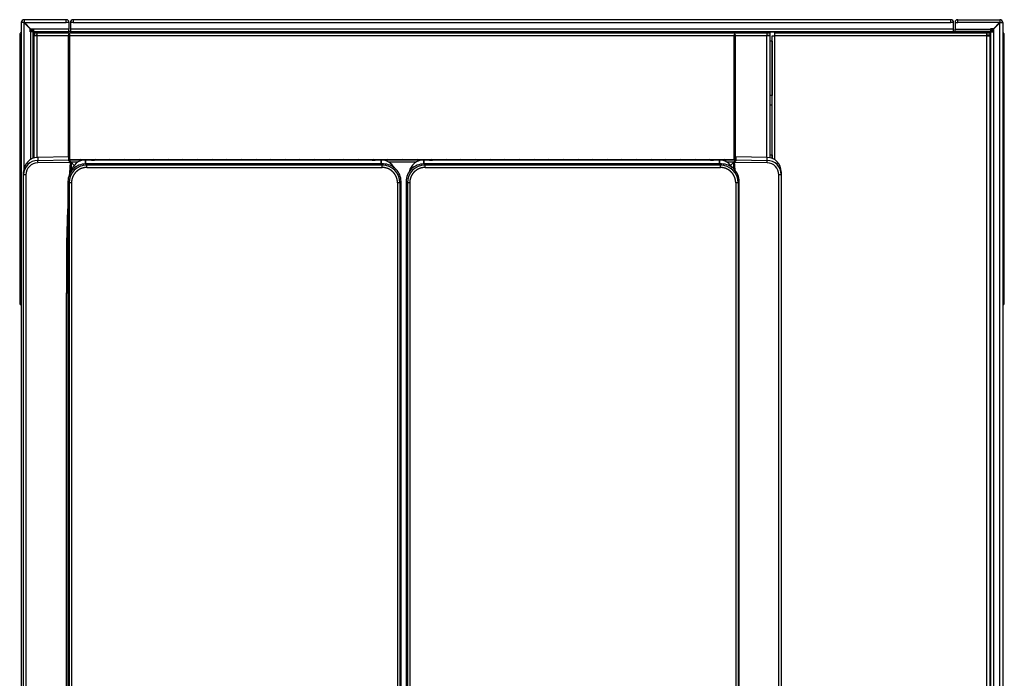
# Model space of a CAD drawing. Header units: millimetres. Extents: x -40 to 419, y 0 to 295.
# Tile 6 of 40: x 69 to 131, y 85 to 126. Entities that reach past the tile are written whole.
import ezdxf

# ---------------------------------------------------------------- set-up
doc = ezdxf.new("R2010")
doc.units = ezdxf.units.MM
doc.layers.add('BW4_CTMPLUS_HEER', color=7, linetype='Continuous')
doc.layers.add('Standard', color=7, linetype='Continuous')

# ---------------------------------------------------------------- blocks, each defined once
blk = doc.blocks.new('SE3')
at = {"layer": 'BW4_CTMPLUS_HEER', "color": 7, "linetype": 'Continuous'}
for p, q in [((69.286, 126.034), (69.121, 126.034)), ((69.121, 126.034), (69.121, 55.894)), ((69.301, 126.019), (69.286, 126.034)), ((69.301, 126.034), (69.286, 126.034)), ((71.941, 126.214), (69.301, 126.214)), ((69.301, 126.214), (69.301, 126.049)), ((69.301, 126.049), (69.316, 126.034)), ((69.301, 126.034), (69.316, 126.034)), ((69.301, 116.869), (69.301, 126.019)), ((69.691, 125.629), (69.301, 126.019)), ((69.316, 126.034), (71.941, 126.034)), ((69.316, 126.034), (69.706, 125.644)), ((71.941, 126.034), (71.941, 126.214)), ((71.941, 126.214), (71.959, 126.214)), ((71.959, 126.064), (71.941, 126.064)), ((72.121, 126.034), (71.941, 126.034)), ((71.971, 126.034), (71.971, 126.052)), ((72.121, 126.052), (72.121, 126.034)), ((72.121, 126.034), (72.121, 125.626)), ((72.211, 126.034), (72.211, 125.626)), ((72.391, 126.034), (72.211, 126.034)), ((72.391, 126.214), (72.391, 126.034)), ((127.651, 126.214), (72.391, 126.214)), ((72.391, 126.034), (127.651, 126.034)), ((127.651, 126.034), (127.651, 126.214)), ((127.831, 126.034), (127.651, 126.034)), ((127.831, 125.626), (127.831, 126.034)), ((127.921, 126.052), (127.921, 126.034)), ((127.921, 126.034), (128.101, 126.034)), ((127.921, 126.034), (127.921, 125.626)), ((128.071, 126.034), (128.071, 126.052)), ((128.101, 126.214), (128.083, 126.214)), ((128.083, 126.064), (128.101, 126.064)), ((128.101, 126.034), (128.101, 126.214)), ((128.101, 126.214), (130.741, 126.214)), ((130.726, 126.034), (128.101, 126.034)), ((130.726, 126.034), (130.336, 125.644)), ((130.351, 125.629), (130.741, 126.019)), ((130.741, 126.049), (130.726, 126.034)), ((130.741, 126.034), (130.726, 126.034)), ((130.741, 126.214), (130.741, 126.049)), ((130.741, 126.019), (130.756, 126.034)), ((130.741, 126.034), (130.756, 126.034)), ((130.741, 55.894), (130.741, 126.019)), ((130.756, 126.034), (130.921, 126.034)), ((130.921, 126.034), (130.921, 55.894)), ((69.023, 125.269), (69.023, 125.089)), ((69.691, 125.449), (69.691, 125.629)), ((69.709, 125.449), (69.691, 125.449)), ((69.706, 125.644), (69.886, 125.644)), ((69.871, 125.449), (69.709, 125.449)), ((69.709, 125.449), (69.709, 117.4)), ((69.729, 125.449), (69.73, 125.54)), ((69.803, 125.54), (69.73, 125.54)), ((69.803, 125.449), (69.803, 125.54)), ((69.803, 125.54), (69.886, 125.54)), ((69.805, 125.614), (69.886, 125.614)), ((69.871, 117.49), (69.871, 125.449)), ((69.871, 125.434), (69.901, 125.404)), ((69.886, 125.644), (69.886, 125.626)), ((72.121, 125.626), (69.886, 125.626)), ((69.886, 125.626), (69.886, 125.464)), ((69.886, 125.464), (72.121, 125.464)), ((69.901, 125.464), (69.913, 125.452)), ((69.901, 120.589), (69.901, 125.404)), ((69.931, 125.374), (69.901, 125.404)), ((69.913, 125.452), (72.121, 125.452)), ((69.913, 125.452), (69.976, 125.389)), ((69.931, 125.389), (69.931, 125.239)), ((69.931, 125.389), (70.108, 125.389)), ((69.931, 125.239), (70.108, 125.239)), ((70.093, 125.212), (70.066, 125.239)), ((70.108, 125.389), (70.108, 125.212)), ((70.108, 125.389), (116.074, 125.389)), ((72.121, 125.464), (72.121, 125.626)), ((72.121, 125.452), (72.121, 125.464)), ((72.121, 125.389), (72.121, 125.452)), ((72.211, 125.464), (72.133, 125.464)), ((72.136, 117.571), (72.136, 125.33)), ((72.211, 125.626), (72.211, 125.464)), ((127.831, 125.626), (72.211, 125.626)), ((72.211, 125.464), (127.831, 125.464)), ((72.211, 125.464), (72.211, 125.452)), ((72.211, 125.452), (127.831, 125.452)), ((72.211, 125.452), (72.211, 125.389)), ((114.046, 117.4), (114.046, 125.33)), ((116.074, 125.389), (116.074, 125.212)), ((116.074, 125.389), (116.251, 125.389)), ((116.074, 125.239), (116.251, 125.239)), ((116.251, 125.389), (116.251, 125.239)), ((116.554, 125.389), (116.554, 125.201)), ((116.554, 125.389), (129.923, 125.389)), ((127.831, 125.464), (127.831, 125.626)), ((127.831, 125.452), (127.831, 125.464)), ((127.831, 125.464), (127.909, 125.464)), ((127.831, 125.389), (127.831, 125.452)), ((127.921, 125.464), (127.921, 125.626)), ((127.921, 125.626), (130.156, 125.626)), ((130.156, 125.464), (127.921, 125.464)), ((127.921, 125.452), (127.921, 125.464)), ((130.129, 125.452), (127.921, 125.452)), ((127.921, 125.389), (127.921, 125.452)), ((129.923, 125.389), (130.111, 125.389)), ((129.923, 125.201), (129.923, 125.389)), ((130.111, 125.239), (129.923, 125.239)), ((129.938, 125.201), (129.976, 125.239)), ((130.129, 125.452), (130.066, 125.389)), ((130.111, 125.374), (130.159, 125.422)), ((130.111, 125.389), (130.111, 125.239)), ((130.141, 125.464), (130.129, 125.452)), ((130.156, 125.644), (130.156, 125.626)), ((130.336, 125.644), (130.156, 125.644)), ((130.156, 125.626), (130.156, 125.464)), ((130.156, 125.614), (130.236, 125.614)), ((130.156, 125.54), (130.238, 125.54)), ((130.171, 125.434), (130.159, 125.422)), ((130.159, 120.589), (130.159, 125.422)), ((130.171, 55.894), (130.171, 125.449)), ((130.171, 125.449), (130.333, 125.449)), ((130.311, 125.54), (130.238, 125.54)), ((130.238, 125.449), (130.238, 125.54)), ((130.312, 125.449), (130.311, 125.54)), ((130.333, 125.449), (130.333, 55.894)), ((130.333, 125.449), (130.351, 125.449)), ((130.351, 125.449), (130.351, 125.629)), ((131.018, 125.089), (131.018, 125.269)), ((69.023, 125.089), (69.023, 108.335)), ((69.098, 125.089), (69.023, 125.089)), ((69.098, 125.089), (69.098, 108.334)), ((69.098, 125.089), (69.121, 125.089)), ((69.931, 125.212), (70.108, 125.212)), ((69.931, 117.505), (69.931, 125.212)), ((70.108, 125.212), (72.091, 125.212)), ((70.108, 125.212), (70.108, 117.536)), ((72.091, 117.578), (72.091, 125.212)), ((72.181, 125.212), (114.001, 125.212)), ((72.181, 117.4), (72.181, 125.212)), ((114.001, 117.4), (114.001, 125.212)), ((114.091, 125.212), (116.074, 125.212)), ((114.091, 117.562), (114.091, 125.212)), ((116.074, 117.544), (116.074, 125.212)), ((116.074, 125.212), (116.251, 125.212)), ((116.251, 125.212), (116.251, 117.515)), ((116.403, 124.864), (116.251, 124.864)), ((116.403, 125.201), (116.554, 125.201)), ((116.403, 117.472), (116.403, 125.201)), ((116.403, 124.864), (116.403, 121.451)), ((129.923, 125.201), (116.554, 125.201)), ((116.554, 125.201), (116.554, 117.389)), ((129.923, 55.901), (129.923, 125.201)), ((129.923, 125.201), (130.111, 125.201)), ((130.111, 125.201), (130.111, 55.901)), ((130.944, 125.089), (130.921, 125.089)), ((131.018, 125.089), (130.944, 125.089)), ((130.944, 108.334), (130.944, 125.089)), ((131.018, 108.335), (131.018, 125.089)), ((116.403, 121.451), (116.251, 121.451)), ((116.403, 121.451), (116.403, 121.451)), ((69.871, 120.589), (69.901, 120.589)), ((69.901, 120.589), (69.931, 120.589)), ((116.403, 120.844), (116.251, 120.844)), ((130.159, 120.589), (130.111, 120.589)), ((130.171, 120.589), (130.159, 120.589)), ((69.022, 118.855), (69.023, 118.855)), ((69.022, 118.652), (69.023, 118.652)), ((69.022, 118.583), (69.023, 118.583)), ((131.02, 118.854), (131.018, 118.854)), ((131.02, 118.854), (131.018, 118.854)), ((131.018, 118.854), (131.018, 118.854)), ((131.02, 118.647), (131.018, 118.647)), ((131.02, 118.57), (131.018, 118.57)), ((131.02, 118.854), (131.02, 118.854)), ((69.022, 118.367), (69.023, 118.367)), ((69.022, 118.355), (69.023, 118.355)), ((69.022, 118.343), (69.023, 118.343)), ((69.022, 118.244), (69.023, 118.244)), ((69.022, 118.236), (69.023, 118.236)), ((69.022, 118.228), (69.023, 118.228)), ((69.022, 118.228), (69.022, 118.169)), ((69.022, 118.169), (69.023, 118.169)), ((69.022, 118.165), (69.023, 118.165)), ((69.022, 118.161), (69.023, 118.161)), ((69.022, 117.87), (69.023, 117.87)), ((69.931, 117.994), (69.871, 117.994)), ((131.02, 118.001), (131.018, 118.001)), ((69.022, 117.782), (69.023, 117.782)), ((69.022, 117.581), (69.023, 117.581)), ((69.022, 117.571), (69.023, 117.571)), ((69.022, 117.568), (69.023, 117.568)), ((69.022, 117.443), (69.023, 117.443)), ((69.022, 117.432), (69.023, 117.432)), ((69.022, 117.42), (69.023, 117.42)), ((69.901, 117.589), (69.871, 117.589)), ((69.901, 117.5), (69.901, 117.589)), ((69.931, 117.589), (69.901, 117.589)), ((72.118, 117.578), (70.155, 117.544)), ((72.118, 117.578), (70.155, 117.544)), ((70.155, 117.544), (70.155, 117.359)), ((70.155, 117.359), (72.121, 117.392)), ((72.204, 117.233), (70.155, 117.199)), ((72.118, 117.578), (72.121, 117.573)), ((114.123, 117.4), (72.119, 117.4)), ((72.121, 117.573), (72.121, 117.392)), ((72.122, 117.573), (72.121, 117.573)), ((72.121, 117.392), (72.121, 117.392)), ((72.121, 117.392), (72.121, 117.391)), ((72.121, 117.391), (114.121, 117.391)), ((72.121, 117.391), (72.121, 117.391)), ((72.121, 117.391), (72.121, 117.391)), ((72.122, 117.4), (72.122, 117.573)), ((114.119, 117.4), (72.122, 117.4)), ((72.167, 117.529), (72.167, 117.4)), ((72.172, 117.4), (72.167, 117.529)), ((72.228, 117.273), (72.196, 117.255)), ((72.204, 117.233), (72.233, 117.228)), ((72.228, 117.273), (72.233, 117.228)), ((72.259, 117.239), (72.259, 116.619)), ((72.692, 117.236), (72.263, 117.236)), ((72.263, 117.236), (72.454, 117.033)), ((73.413, 117.382), (73.142, 117.382)), ((73.165, 117.385), (73.165, 117.133)), ((73.165, 117.133), (73.165, 117.382)), ((73.413, 117.382), (73.165, 117.382)), ((73.413, 117.382), (73.413, 117.382)), ((73.533, 117.372), (73.518, 117.378)), ((73.546, 117.371), (73.535, 117.375)), ((91.217, 117.366), (73.728, 117.366)), ((91.217, 117.366), (73.728, 117.366)), ((91.41, 117.375), (91.399, 117.371)), ((91.427, 117.378), (91.411, 117.372)), ((91.78, 117.382), (91.531, 117.382)), ((91.531, 117.382), (91.531, 117.382)), ((91.802, 117.382), (91.531, 117.382)), ((91.78, 117.135), (91.78, 117.385)), ((91.78, 117.382), (91.78, 117.135)), ((93.989, 117.236), (92.252, 117.236)), ((94.71, 117.382), (94.439, 117.382)), ((94.462, 117.385), (94.462, 117.133)), ((94.462, 117.133), (94.462, 117.382)), ((94.71, 117.382), (94.462, 117.382)), ((94.71, 117.382), (94.71, 117.382)), ((94.83, 117.372), (94.815, 117.378)), ((94.843, 117.371), (94.832, 117.375)), ((112.514, 117.366), (95.025, 117.366)), ((112.514, 117.366), (95.025, 117.366)), ((112.707, 117.375), (112.696, 117.371)), ((112.724, 117.378), (112.708, 117.372)), ((113.077, 117.382), (112.828, 117.382)), ((112.828, 117.382), (112.828, 117.382)), ((113.099, 117.382), (112.828, 117.382)), ((113.077, 117.135), (113.077, 117.385)), ((113.077, 117.382), (113.077, 117.135)), ((113.979, 117.236), (113.549, 117.236)), ((113.787, 117.033), (113.979, 117.236)), ((113.982, 116.824), (113.982, 117.239)), ((114.009, 117.228), (114.013, 117.273)), ((114.009, 117.228), (114.037, 117.233)), ((114.013, 117.273), (114.046, 117.255)), ((116.086, 117.199), (114.037, 117.233)), ((114.074, 117.529), (114.07, 117.4)), ((114.074, 117.4), (114.074, 117.529)), ((114.119, 117.573), (114.119, 117.4)), ((114.121, 117.573), (114.119, 117.573)), ((114.121, 117.573), (114.124, 117.578)), ((114.121, 117.419), (114.121, 117.573)), ((114.121, 117.392), (116.086, 117.359)), ((114.121, 117.392), (114.121, 117.392)), ((114.121, 117.391), (114.121, 117.392)), ((114.121, 117.391), (114.121, 117.392)), ((114.121, 117.391), (114.121, 117.391)), ((116.086, 117.544), (114.124, 117.578)), ((116.086, 117.359), (116.086, 117.544)), ((116.251, 117.701), (116.403, 117.701)), ((116.403, 117.701), (116.403, 117.701)), ((116.403, 117.701), (116.403, 117.472)), ((130.145, 117.661), (130.111, 117.661)), ((130.111, 117.589), (130.159, 117.589)), ((130.159, 117.214), (130.111, 117.214)), ((130.145, 117.661), (130.145, 117.589)), ((130.171, 117.661), (130.145, 117.661)), ((130.145, 117.214), (130.145, 114.886)), ((130.159, 117.214), (130.159, 117.589)), ((130.159, 117.589), (130.171, 117.589)), ((130.171, 117.214), (130.159, 117.214)), ((131.02, 117.785), (131.018, 117.785)), ((131.02, 117.746), (131.018, 117.746)), ((131.02, 117.49), (131.018, 117.49)), ((131.02, 117.487), (131.018, 117.487)), ((131.02, 117.481), (131.018, 117.481)), ((131.02, 117.47), (131.018, 117.47)), ((131.02, 117.462), (131.018, 117.462)), ((131.02, 117.447), (131.018, 117.447)), ((131.02, 117.431), (131.018, 117.431)), ((131.02, 117.413), (131.018, 117.413)), ((131.02, 117.406), (131.018, 117.406)), ((131.02, 117.392), (131.018, 117.392)), ((131.02, 117.367), (131.018, 117.367)), ((131.02, 117.341), (131.018, 117.341)), ((131.02, 117.313), (131.018, 117.313)), ((131.02, 117.307), (131.018, 117.307)), ((131.02, 117.288), (131.018, 117.288)), ((131.02, 117.249), (131.018, 117.249)), ((131.02, 117.216), (131.018, 117.216)), ((69.022, 117.168), (69.023, 117.168)), ((69.022, 117.159), (69.023, 117.159)), ((69.022, 117.151), (69.023, 117.151)), ((69.022, 117.151), (69.022, 117.083)), ((69.022, 117.083), (69.023, 117.083)), ((69.022, 117.072), (69.023, 117.072)), ((69.022, 117.032), (69.023, 117.032)), ((69.022, 117.026), (69.023, 117.026)), ((69.022, 116.833), (69.023, 116.833)), ((69.022, 116.829), (69.023, 116.829)), ((69.022, 116.825), (69.023, 116.825)), ((69.022, 116.766), (69.023, 116.766)), ((69.022, 116.758), (69.023, 116.758)), ((69.022, 116.75), (69.023, 116.75)), ((69.022, 116.75), (69.022, 116.655)), ((69.022, 116.655), (69.023, 116.655)), ((69.022, 116.643), (69.023, 116.643)), ((69.022, 116.632), (69.023, 116.632)), ((69.271, 116.461), (69.271, 116.644)), ((73.175, 117.135), (73.25, 117.06)), ((91.92, 117.135), (73.175, 117.135)), ((91.845, 117.06), (73.25, 117.06)), ((73.25, 116.91), (73.25, 117.06)), ((73.25, 116.91), (91.845, 116.91)), ((91.92, 117.135), (91.845, 117.06)), ((91.845, 116.91), (91.845, 117.06)), ((94.472, 117.135), (94.547, 117.06)), ((113.217, 117.135), (94.472, 117.135)), ((113.142, 117.06), (94.547, 117.06)), ((94.547, 116.91), (94.547, 117.06)), ((94.547, 116.91), (113.142, 116.91)), ((113.217, 117.135), (113.142, 117.06)), ((113.142, 116.91), (113.142, 117.06)), ((116.971, 116.644), (116.971, 116.461)), ((131.02, 117.174), (131.018, 117.174)), ((131.02, 117.128), (131.018, 117.128)), ((131.02, 117.099), (131.018, 117.099)), ((131.02, 117.067), (131.018, 117.067)), ((131.02, 117.033), (131.018, 117.033)), ((131.02, 117.029), (131.018, 117.029)), ((131.02, 117.006), (131.018, 117.006)), ((131.02, 116.979), (131.018, 116.979)), ((131.02, 116.953), (131.018, 116.953)), ((131.02, 116.928), (131.018, 116.928)), ((131.02, 116.911), (131.018, 116.911)), ((131.02, 116.895), (131.018, 116.895)), ((131.02, 116.877), (131.018, 116.877)), ((131.02, 116.861), (131.018, 116.861)), ((131.02, 116.846), (131.018, 116.846)), ((131.02, 116.836), (131.018, 116.836)), ((131.02, 116.828), (131.018, 116.828)), ((131.02, 116.817), (131.018, 116.817)), ((131.02, 116.811), (131.018, 116.811)), ((131.02, 116.808), (131.018, 116.808)), ((131.02, 116.808), (131.018, 116.808)), ((131.018, 116.808), (131.018, 116.808)), ((131.02, 116.744), (131.018, 116.744)), ((131.02, 116.724), (131.018, 116.724)), ((131.02, 116.808), (131.02, 116.808)), ((69.022, 116.358), (69.023, 116.358)), ((69.022, 116.348), (69.023, 116.348)), ((69.022, 116.338), (69.023, 116.338)), ((69.022, 116.083), (69.023, 116.083)), ((69.022, 115.994), (69.023, 115.994)), ((69.022, 115.937), (69.023, 115.937)), ((69.271, 52.881), (69.271, 116.461)), ((69.418, 116.45), (69.418, 52.871)), ((72.134, 115.944), (72.059, 116.019)), ((72.059, 116.019), (72.059, 55.741)), ((72.134, 115.944), (72.134, 55.815)), ((72.284, 115.944), (72.134, 115.944)), ((72.284, 115.944), (72.284, 55.815)), ((92.811, 115.944), (92.811, 55.815)), ((92.961, 115.944), (92.811, 115.944)), ((92.961, 115.944), (93.036, 116.019)), ((92.961, 115.944), (92.961, 55.815)), ((93.036, 55.741), (93.036, 116.019)), ((93.036, 55.741), (93.036, 116.019)), ((93.431, 115.944), (93.356, 116.019)), ((93.356, 116.019), (93.356, 55.741)), ((93.431, 115.944), (93.431, 55.815)), ((93.581, 115.944), (93.431, 115.944)), ((93.581, 115.944), (93.581, 55.815)), ((114.108, 115.944), (114.108, 55.815)), ((114.258, 115.944), (114.108, 115.944)), ((114.258, 115.944), (114.333, 116.019)), ((114.258, 115.944), (114.258, 55.815)), ((114.333, 55.741), (114.333, 116.019)), ((114.333, 55.741), (114.333, 116.019)), ((116.823, 52.871), (116.823, 116.45)), ((116.971, 116.461), (116.971, 52.881)), ((131.02, 116.475), (131.018, 116.475)), ((131.02, 116.427), (131.018, 116.427)), ((131.02, 116.415), (131.018, 116.415)), ((131.02, 116.406), (131.018, 116.406)), ((131.02, 116.388), (131.018, 116.388)), ((131.02, 116.252), (131.018, 116.252)), ((131.02, 116.117), (131.018, 116.117)), ((131.02, 116.117), (131.018, 116.117)), ((131.018, 116.117), (131.018, 116.117)), ((131.018, 116.117), (131.018, 116.116)), ((131.02, 116.116), (131.018, 116.116)), ((131.02, 116.104), (131.018, 116.104)), ((131.018, 116.104), (131.018, 116.103)), ((131.02, 116.103), (131.018, 116.103)), ((131.018, 116.103), (131.018, 116.102)), ((131.02, 116.102), (131.018, 116.102)), ((131.02, 116.083), (131.018, 116.083)), ((131.018, 116.083), (131.018, 116.082)), ((131.02, 116.082), (131.018, 116.082)), ((131.02, 116.08), (131.018, 116.08)), ((131.02, 116.034), (131.018, 116.034)), ((131.02, 116.032), (131.018, 116.032)), ((131.018, 116.032), (131.018, 116.031)), ((131.02, 116.031), (131.018, 116.031)), ((131.02, 116.012), (131.018, 116.012)), ((131.018, 116.012), (131.018, 116.011)), ((131.02, 116.011), (131.018, 116.011)), ((131.018, 116.011), (131.018, 116.01)), ((131.02, 116.01), (131.018, 116.01)), ((131.02, 115.998), (131.018, 115.998)), ((131.018, 115.998), (131.018, 115.997)), ((131.02, 115.997), (131.018, 115.997)), ((131.02, 115.997), (131.018, 115.997)), ((131.018, 115.997), (131.018, 115.997)), ((131.02, 116.117), (131.02, 116.117)), ((131.02, 116.116), (131.02, 116.117)), ((131.02, 116.104), (131.02, 116.116)), ((131.02, 116.103), (131.02, 116.104)), ((131.02, 116.102), (131.02, 116.103)), ((131.02, 116.083), (131.02, 116.102)), ((131.02, 116.082), (131.02, 116.083)), ((131.02, 116.08), (131.02, 116.082)), ((131.02, 116.032), (131.02, 116.034)), ((131.02, 116.031), (131.02, 116.032)), ((131.02, 116.012), (131.02, 116.031)), ((131.02, 116.011), (131.02, 116.012)), ((131.02, 116.01), (131.02, 116.011)), ((131.02, 115.998), (131.02, 116.01)), ((131.02, 115.997), (131.02, 115.998)), ((131.02, 115.997), (131.02, 115.997)), ((69.022, 115.935), (69.023, 115.935)), ((69.022, 115.617), (69.023, 115.617)), ((69.022, 115.608), (69.023, 115.608)), ((69.022, 115.59), (69.023, 115.59)), ((69.022, 115.59), (69.022, 115.589)), ((69.022, 115.589), (69.023, 115.589)), ((69.022, 115.589), (69.022, 115.587)), ((69.022, 115.587), (69.023, 115.587)), ((69.022, 115.528), (69.023, 115.528)), ((69.022, 115.498), (69.023, 115.498)), ((69.022, 115.479), (69.023, 115.479)), ((69.022, 115.454), (69.023, 115.454)), ((69.022, 115.388), (69.023, 115.388)), ((69.022, 115.388), (69.023, 115.388)), ((69.022, 115.388), (69.022, 115.388)), ((69.022, 115.384), (69.023, 115.384)), ((69.022, 115.374), (69.023, 115.374)), ((69.022, 115.364), (69.023, 115.364)), ((69.022, 115.36), (69.023, 115.36)), ((69.022, 115.343), (69.023, 115.343)), ((69.022, 115.322), (69.023, 115.322)), ((69.023, 115.589), (69.023, 115.59)), ((69.023, 115.388), (69.023, 115.388)), ((131.02, 115.782), (131.018, 115.782)), ((131.02, 115.779), (131.018, 115.779)), ((131.02, 115.776), (131.018, 115.776)), ((131.02, 115.734), (131.018, 115.734)), ((131.02, 115.728), (131.018, 115.728)), ((131.02, 115.722), (131.018, 115.722)), ((131.02, 115.652), (131.018, 115.652)), ((131.02, 115.643), (131.018, 115.643)), ((131.02, 115.635), (131.018, 115.635)), ((131.02, 115.376), (131.018, 115.376)), ((131.02, 115.364), (131.018, 115.364)), ((131.02, 115.36), (131.018, 115.36)), ((131.02, 115.317), (131.018, 115.317)), ((131.02, 115.779), (131.02, 115.782)), ((131.02, 115.652), (131.02, 115.722)), ((69.022, 115.304), (69.023, 115.304)), ((69.022, 115.3), (69.023, 115.3)), ((69.022, 115.272), (69.023, 115.272)), ((69.022, 115.242), (69.023, 115.242)), ((69.022, 115.232), (69.023, 115.232)), ((69.022, 115.228), (69.023, 115.228)), ((69.022, 115.218), (69.023, 115.218)), ((69.022, 115.209), (69.023, 115.209)), ((69.022, 115.201), (69.023, 115.201)), ((69.022, 115.184), (69.023, 115.184)), ((69.022, 115.164), (69.023, 115.164)), ((69.022, 115.146), (69.023, 115.146)), ((69.022, 115.134), (69.023, 115.134)), ((69.022, 115.107), (69.023, 115.107)), ((69.022, 115.076), (69.023, 115.076)), ((69.022, 115.052), (69.023, 115.052)), ((69.022, 115.045), (69.023, 115.045)), ((69.022, 115.008), (69.023, 115.008)), ((69.022, 114.977), (69.023, 114.977)), ((69.022, 114.93), (69.023, 114.93)), ((69.022, 114.893), (69.023, 114.893)), ((69.022, 114.856), (69.023, 114.856)), ((69.022, 114.829), (69.023, 114.829)), ((69.022, 114.797), (69.023, 114.797)), ((69.022, 114.768), (69.023, 114.768)), ((69.022, 114.747), (69.023, 114.747)), ((69.022, 114.725), (69.023, 114.725)), ((69.022, 114.705), (69.023, 114.705)), ((130.111, 114.886), (130.145, 114.886)), ((130.171, 114.886), (130.145, 114.886)), ((131.02, 115.248), (131.018, 115.248)), ((131.02, 115.16), (131.018, 115.16)), ((131.02, 115.007), (131.018, 115.007)), ((131.02, 115.004), (131.018, 115.004)), ((131.02, 114.939), (131.018, 114.939)), ((131.02, 114.923), (131.018, 114.923)), ((131.02, 114.909), (131.018, 114.909)), ((69.022, 114.691), (69.023, 114.691)), ((69.022, 114.683), (69.023, 114.683)), ((69.022, 114.675), (69.023, 114.675)), ((69.022, 114.671), (69.023, 114.671)), ((69.022, 114.667), (69.023, 114.667)), ((69.022, 114.657), (69.023, 114.657)), ((69.022, 114.629), (69.023, 114.629)), ((69.022, 114.608), (69.023, 114.608)), ((69.022, 114.6), (69.023, 114.6)), ((69.022, 114.59), (69.023, 114.59)), ((69.022, 114.584), (69.023, 114.584)), ((69.022, 114.576), (69.023, 114.576)), ((69.022, 114.563), (69.023, 114.563)), ((69.022, 114.507), (69.023, 114.507)), ((69.022, 114.432), (69.023, 114.432)), ((69.022, 114.374), (69.023, 114.374)), ((69.022, 114.337), (69.023, 114.337)), ((69.022, 114.328), (69.023, 114.328)), ((131.02, 114.636), (131.018, 114.636)), ((131.02, 114.628), (131.018, 114.628)), ((131.02, 114.595), (131.018, 114.595)), ((131.02, 114.313), (131.018, 114.313)), ((131.02, 114.303), (131.018, 114.303)), ((131.02, 114.256), (131.018, 114.256)), ((131.02, 114.237), (131.018, 114.237)), ((131.02, 114.223), (131.018, 114.223)), ((69.022, 114.069), (69.023, 114.069)), ((69.022, 114.048), (69.023, 114.048)), ((69.022, 114.039), (69.023, 114.039)), ((69.022, 113.732), (69.023, 113.732)), ((69.022, 113.718), (69.023, 113.718)), ((69.022, 113.699), (69.023, 113.699)), ((69.022, 113.652), (69.023, 113.652)), ((69.022, 113.642), (69.023, 113.642)), ((131.02, 113.916), (131.018, 113.916)), ((131.02, 113.907), (131.018, 113.907)), ((131.02, 113.886), (131.018, 113.886)), ((131.02, 113.627), (131.018, 113.627)), ((131.02, 113.618), (131.018, 113.618)), ((131.02, 113.581), (131.018, 113.581)), ((131.02, 113.523), (131.018, 113.523)), ((69.022, 113.36), (69.023, 113.36)), ((69.022, 113.327), (69.023, 113.327)), ((69.022, 113.319), (69.023, 113.319)), ((69.022, 113.046), (69.023, 113.046)), ((69.022, 113.032), (69.023, 113.032)), ((69.022, 113.016), (69.023, 113.016)), ((69.022, 112.951), (69.023, 112.951)), ((69.022, 112.948), (69.023, 112.948)), ((130.111, 113.164), (130.159, 113.164)), ((130.159, 107.989), (130.159, 113.164)), ((130.159, 113.164), (130.171, 113.164)), ((131.02, 113.449), (131.018, 113.449)), ((131.02, 113.392), (131.018, 113.392)), ((131.02, 113.379), (131.018, 113.379)), ((131.02, 113.371), (131.018, 113.371)), ((131.02, 113.365), (131.018, 113.365)), ((131.02, 113.355), (131.018, 113.355)), ((131.02, 113.347), (131.018, 113.347)), ((131.02, 113.326), (131.018, 113.326)), ((131.02, 113.298), (131.018, 113.298)), ((131.02, 113.288), (131.018, 113.288)), ((131.02, 113.284), (131.018, 113.284)), ((131.02, 113.28), (131.018, 113.28)), ((131.02, 113.272), (131.018, 113.272)), ((131.02, 113.264), (131.018, 113.264)), ((131.02, 113.25), (131.018, 113.25)), ((131.02, 113.23), (131.018, 113.23)), ((131.02, 113.208), (131.018, 113.208)), ((131.02, 113.187), (131.018, 113.187)), ((131.02, 113.158), (131.018, 113.158)), ((131.02, 113.126), (131.018, 113.126)), ((131.02, 113.1), (131.018, 113.1)), ((131.02, 113.062), (131.018, 113.062)), ((131.02, 113.025), (131.018, 113.025)), ((131.02, 112.978), (131.018, 112.978)), ((131.02, 112.947), (131.018, 112.947)), ((131.02, 112.91), (131.018, 112.91)), ((131.02, 112.903), (131.018, 112.903)), ((131.02, 112.879), (131.018, 112.879)), ((131.02, 112.849), (131.018, 112.849)), ((69.022, 112.796), (69.023, 112.796)), ((69.022, 112.707), (69.023, 112.707)), ((69.022, 112.638), (69.023, 112.638)), ((69.022, 112.595), (69.023, 112.595)), ((69.022, 112.591), (69.023, 112.591)), ((69.022, 112.579), (69.023, 112.579)), ((69.022, 112.32), (69.023, 112.32)), ((69.022, 112.312), (69.023, 112.312)), ((69.022, 112.303), (69.023, 112.303)), ((69.022, 112.303), (69.022, 112.233)), ((69.022, 112.233), (69.023, 112.233)), ((69.022, 112.227), (69.023, 112.227)), ((69.022, 112.221), (69.023, 112.221)), ((131.02, 112.821), (131.018, 112.821)), ((131.02, 112.809), (131.018, 112.809)), ((131.02, 112.791), (131.018, 112.791)), ((131.02, 112.771), (131.018, 112.771)), ((131.02, 112.754), (131.018, 112.754)), ((131.02, 112.746), (131.018, 112.746)), ((131.02, 112.737), (131.018, 112.737)), ((131.02, 112.727), (131.018, 112.727)), ((131.02, 112.723), (131.018, 112.723)), ((131.02, 112.713), (131.018, 112.713)), ((131.02, 112.683), (131.018, 112.683)), ((131.02, 112.655), (131.018, 112.655)), ((131.02, 112.651), (131.018, 112.651)), ((131.02, 112.633), (131.018, 112.633)), ((131.02, 112.613), (131.018, 112.613)), ((131.02, 112.595), (131.018, 112.595)), ((131.02, 112.591), (131.018, 112.591)), ((131.02, 112.581), (131.018, 112.581)), ((131.02, 112.571), (131.018, 112.571)), ((131.02, 112.567), (131.018, 112.567)), ((131.02, 112.567), (131.018, 112.567)), ((131.018, 112.567), (131.018, 112.567)), ((131.02, 112.501), (131.018, 112.501)), ((131.02, 112.477), (131.018, 112.477)), ((131.02, 112.457), (131.018, 112.457)), ((131.02, 112.427), (131.018, 112.427)), ((131.02, 112.368), (131.018, 112.368)), ((131.02, 112.366), (131.018, 112.366)), ((131.018, 112.366), (131.018, 112.365)), ((131.02, 112.365), (131.018, 112.365)), ((131.02, 112.347), (131.018, 112.347)), ((131.02, 112.338), (131.018, 112.338)), ((131.02, 112.567), (131.02, 112.567)), ((131.02, 112.366), (131.02, 112.368)), ((131.02, 112.365), (131.02, 112.366)), ((69.022, 112.179), (69.023, 112.179)), ((69.022, 112.176), (69.023, 112.176)), ((69.022, 112.176), (69.022, 112.174)), ((69.022, 112.174), (69.023, 112.174)), ((69.022, 111.958), (69.023, 111.958)), ((69.022, 111.958), (69.022, 111.957)), ((69.022, 111.958), (69.023, 111.958)), ((69.022, 111.958), (69.022, 111.958)), ((69.022, 111.957), (69.023, 111.957)), ((69.022, 111.957), (69.022, 111.945)), ((69.022, 111.945), (69.023, 111.945)), ((69.022, 111.945), (69.022, 111.944)), ((69.022, 111.944), (69.023, 111.944)), ((69.022, 111.944), (69.022, 111.943)), ((69.022, 111.943), (69.023, 111.943)), ((69.022, 111.943), (69.022, 111.924)), ((69.022, 111.924), (69.023, 111.924)), ((69.022, 111.924), (69.022, 111.923)), ((69.022, 111.923), (69.023, 111.923)), ((69.022, 111.923), (69.022, 111.921)), ((69.022, 111.921), (69.023, 111.921)), ((69.022, 111.875), (69.023, 111.875)), ((69.022, 111.875), (69.022, 111.873)), ((69.022, 111.873), (69.023, 111.873)), ((69.022, 111.873), (69.022, 111.872)), ((69.022, 111.872), (69.023, 111.872)), ((69.022, 111.872), (69.022, 111.853)), ((69.022, 111.853), (69.023, 111.853)), ((69.022, 111.853), (69.022, 111.852)), ((69.022, 111.852), (69.023, 111.852)), ((69.022, 111.852), (69.022, 111.851)), ((69.022, 111.851), (69.023, 111.851)), ((69.022, 111.851), (69.022, 111.839)), ((69.022, 111.839), (69.023, 111.839)), ((69.022, 111.839), (69.022, 111.838)), ((69.022, 111.838), (69.023, 111.838)), ((69.022, 111.838), (69.023, 111.838)), ((69.022, 111.838), (69.022, 111.838)), ((69.022, 111.703), (69.023, 111.703)), ((69.023, 111.957), (69.023, 111.958)), ((69.023, 111.958), (69.023, 111.958)), ((69.023, 111.944), (69.023, 111.945)), ((69.023, 111.943), (69.023, 111.944)), ((69.023, 111.923), (69.023, 111.924)), ((69.023, 111.872), (69.023, 111.873)), ((69.023, 111.852), (69.023, 111.853)), ((69.023, 111.851), (69.023, 111.852)), ((69.023, 111.838), (69.023, 111.839)), ((69.023, 111.838), (69.023, 111.838)), ((131.02, 112.02), (131.018, 112.02)), ((131.02, 112.018), (131.018, 112.018)), ((131.02, 111.961), (131.018, 111.961)), ((131.02, 111.872), (131.018, 111.872)), ((131.02, 111.617), (131.018, 111.617)), ((131.02, 111.607), (131.018, 111.607)), ((131.02, 111.597), (131.018, 111.597)), ((69.022, 111.567), (69.023, 111.567)), ((69.022, 111.549), (69.023, 111.549)), ((69.022, 111.54), (69.023, 111.54)), ((69.022, 111.528), (69.023, 111.528)), ((69.022, 111.481), (69.023, 111.481)), ((69.022, 111.231), (69.023, 111.231)), ((69.022, 111.211), (69.023, 111.211)), ((69.022, 111.147), (69.023, 111.147)), ((69.022, 111.147), (69.023, 111.147)), ((69.022, 111.147), (69.022, 111.147)), ((69.022, 111.144), (69.023, 111.144)), ((69.022, 111.138), (69.023, 111.138)), ((69.022, 111.127), (69.023, 111.127)), ((69.022, 111.119), (69.023, 111.119)), ((69.022, 111.109), (69.023, 111.109)), ((69.022, 111.094), (69.023, 111.094)), ((69.022, 111.078), (69.023, 111.078)), ((69.022, 111.06), (69.023, 111.06)), ((69.022, 111.044), (69.023, 111.044)), ((69.022, 111.027), (69.023, 111.027)), ((69.022, 111.002), (69.023, 111.002)), ((69.023, 111.147), (69.023, 111.147)), ((131.02, 111.323), (131.018, 111.323)), ((131.02, 111.312), (131.018, 111.312)), ((131.02, 111.3), (131.018, 111.3)), ((131.02, 111.205), (131.018, 111.205)), ((131.02, 111.197), (131.018, 111.197)), ((131.02, 111.189), (131.018, 111.189)), ((131.02, 111.13), (131.018, 111.13)), ((131.02, 111.126), (131.018, 111.126)), ((131.02, 111.122), (131.018, 111.122)), ((131.02, 111.205), (131.02, 111.3)), ((69.022, 110.976), (69.023, 110.976)), ((69.022, 110.949), (69.023, 110.949)), ((69.022, 110.926), (69.023, 110.926)), ((69.022, 110.922), (69.023, 110.922)), ((69.022, 110.888), (69.023, 110.888)), ((69.022, 110.856), (69.023, 110.856)), ((69.022, 110.827), (69.023, 110.827)), ((69.022, 110.781), (69.023, 110.781)), ((69.022, 110.739), (69.023, 110.739)), ((69.022, 110.706), (69.023, 110.706)), ((69.022, 110.667), (69.023, 110.667)), ((69.022, 110.648), (69.023, 110.648)), ((69.022, 110.642), (69.023, 110.642)), ((69.022, 110.614), (69.023, 110.614)), ((69.022, 110.588), (69.023, 110.588)), ((69.022, 110.563), (69.023, 110.563)), ((69.022, 110.549), (69.023, 110.549)), ((69.022, 110.542), (69.023, 110.542)), ((69.022, 110.524), (69.023, 110.524)), ((69.022, 110.508), (69.023, 110.508)), ((69.022, 110.493), (69.023, 110.493)), ((69.022, 110.486), (69.023, 110.486)), ((69.022, 110.474), (69.023, 110.474)), ((69.022, 110.468), (69.023, 110.468)), ((69.022, 110.466), (69.023, 110.466)), ((131.02, 110.929), (131.018, 110.929)), ((131.02, 110.923), (131.018, 110.923)), ((131.02, 110.883), (131.018, 110.883)), ((131.02, 110.872), (131.018, 110.872)), ((131.02, 110.804), (131.018, 110.804)), ((131.02, 110.796), (131.018, 110.796)), ((131.02, 110.788), (131.018, 110.788)), ((131.02, 110.535), (131.018, 110.535)), ((131.02, 110.523), (131.018, 110.523)), ((131.02, 110.512), (131.018, 110.512)), ((131.02, 110.387), (131.018, 110.387)), ((131.02, 110.384), (131.018, 110.384)), ((131.02, 110.374), (131.018, 110.374)), ((131.02, 110.804), (131.02, 110.872)), ((69.022, 110.209), (69.023, 110.209)), ((69.022, 110.17), (69.023, 110.17)), ((69.022, 109.954), (69.023, 109.954)), ((131.02, 110.173), (131.018, 110.173)), ((131.02, 110.085), (131.018, 110.085)), ((131.02, 109.794), (131.018, 109.794)), ((131.02, 109.79), (131.018, 109.79)), ((131.02, 109.786), (131.018, 109.786)), ((131.02, 109.727), (131.02, 109.786)), ((69.022, 109.385), (69.023, 109.385)), ((69.022, 109.308), (69.023, 109.308)), ((131.02, 109.727), (131.018, 109.727)), ((131.02, 109.719), (131.018, 109.719)), ((131.02, 109.711), (131.018, 109.711)), ((131.02, 109.612), (131.018, 109.612)), ((131.02, 109.6), (131.018, 109.6)), ((131.02, 109.588), (131.018, 109.588)), ((131.02, 109.372), (131.018, 109.372)), ((131.02, 109.304), (131.018, 109.304)), ((69.022, 109.101), (69.023, 109.101)), ((69.022, 109.101), (69.023, 109.101)), ((69.022, 109.101), (69.022, 109.101)), ((69.023, 109.101), (69.023, 109.101)), ((71.973, 52.826), (71.973, 109.015)), ((131.02, 109.1), (131.018, 109.1)), ((69.098, 108.334), (69.098, 108.26)), ((69.098, 108.334), (69.121, 108.334)), ((69.098, 108.26), (69.121, 108.26)), ((130.111, 107.989), (130.159, 107.989)), ((130.159, 107.989), (130.171, 107.989)), ((130.944, 108.334), (130.921, 108.334)), ((130.944, 108.26), (130.921, 108.26)), ((130.944, 108.26), (130.944, 108.334)), ((130.159, 104.989), (130.111, 104.989)), ((130.159, 85.489), (130.159, 104.989)), ((130.171, 104.989), (130.159, 104.989)), ((130.111, 85.489), (130.159, 85.489)), ((130.159, 85.489), (130.171, 85.489))]:
    blk.add_line(p, q, dxfattribs=at)
for centre, radius, start, end in [((69.301, 126.034), 0.18, 90, 180), ((69.301, 126.034), 0.03, 90, 180), ((71.959, 126.052), 0.162, 0, 90), ((71.959, 126.052), 0.012, 0, 90), ((72.391, 126.034), 0.18, 90, 180), ((72.391, 126.034), 0.03, 90, 180), ((127.651, 126.034), 0.18, 0, 90), ((127.651, 126.034), 0.03, 0, 90), ((128.083, 126.052), 0.162, 90, 180), ((128.083, 126.052), 0.012, 90, 180), ((130.741, 126.034), 0.18, 0, 90), ((130.741, 126.034), 0.03, 0, 90), ((69.173, 125.269), 0.15, 110.61605, 180), ((69.081, 119.636), 5.633, 89.82655, 90.58335), ((69.173, 125.269), 0.0752, 134.05479, 179.97435), ((69.805, 125.539), 0.075, 90, 179.5), ((69.806, 125.537), 0.0769, 108.40283, 112.83131), ((70.443, 125.56), 0.64, 175.15325, 181.81657), ((72.268, 125.212), 0.177, 138.22465, 180), ((72.133, 125.476), 0.012, 180, 270), ((72.004, 125.212), 0.177, 0, 41.77535), ((114.178, 125.212), 0.177, 138.22465, 180), ((113.914, 125.212), 0.177, 0, 41.77535), ((127.909, 125.476), 0.012, 270, 0), ((129.598, 125.56), 0.641, 358.1869, 4.84328), ((130.236, 125.539), 0.075, 0.5, 90), ((130.868, 125.269), 0.15, 0, 69.38395), ((130.869, 125.269), 0.0752, 0.03066, 43.47968), ((130.962, 120.013), 5.256, 89.38786, 90.19894), ((70.171, 116.644), 0.9, 91.01521, 180.00807), ((70.169, 116.46), 0.899, 90.91488, 179.96331), ((70.167, 116.45), 0.749, 90.90488, 179.95592), ((72.557, 117.279), 2.404, 178.08849, 181.91151), ((163.757, 110.548), 91.797, 175.8241, 176.37635), ((262.152, 110.532), 190.037, 177.98068, 178.1919), ((73.162, 116.456), 0.927, 89.80525, 168.61504), ((72.851, 117.225), 0.188, 69.13341, 110.86659), ((73.684, 119.052), 1.686, 264.86488, 271.47196), ((73.772, 117.225), 0.188, 69.13341, 110.86659), ((74.694, 117.225), 0.188, 69.13341, 110.86659), ((75.615, 117.225), 0.188, 69.13341, 110.86659), ((76.536, 117.225), 0.188, 69.13341, 110.86659), ((77.458, 117.225), 0.188, 69.13341, 110.86659), ((78.379, 117.225), 0.188, 69.13341, 110.86659), ((79.3, 117.225), 0.188, 69.13341, 110.86659), ((80.222, 117.225), 0.188, 69.13341, 110.86659), ((81.143, 117.225), 0.188, 69.13341, 110.86659), ((82.064, 117.225), 0.188, 69.13341, 110.86659), ((82.986, 117.225), 0.188, 69.13341, 110.86659), ((83.907, 117.225), 0.188, 69.13341, 110.86659), ((84.829, 117.225), 0.188, 69.13341, 110.86659), ((85.75, 117.225), 0.188, 69.13341, 110.86659), ((86.671, 117.225), 0.188, 69.13341, 110.86659), ((87.593, 117.225), 0.188, 69.13341, 110.86659), ((88.514, 117.225), 0.188, 69.13341, 110.86659), ((89.435, 117.225), 0.188, 69.13341, 110.86659), ((90.357, 117.225), 0.188, 69.13341, 110.86659), ((91.278, 117.225), 0.188, 69.13341, 110.86659), ((91.26, 119.053), 1.688, 268.53051, 275.13265), ((91.783, 116.456), 0.927, 28.34311, 90.19475), ((92.199, 117.225), 0.188, 69.13341, 110.86659), ((93.121, 117.225), 0.188, 69.13341, 110.86659), ((94.459, 116.456), 0.927, 89.80525, 168.61504), ((94.042, 117.225), 0.188, 69.13341, 110.86659), ((94.981, 119.052), 1.686, 264.86488, 271.47196), ((94.964, 117.225), 0.188, 69.13341, 110.86659), ((95.885, 117.225), 0.188, 69.13341, 110.86659), ((96.806, 117.225), 0.188, 69.13341, 110.86659), ((97.728, 117.225), 0.188, 69.13341, 110.86659), ((98.649, 117.225), 0.188, 69.13341, 110.86659), ((99.57, 117.225), 0.188, 69.13341, 110.86659), ((100.492, 117.225), 0.188, 69.13341, 110.86659), ((101.413, 117.225), 0.188, 69.13341, 110.86659), ((102.334, 117.225), 0.188, 69.13341, 110.86659), ((103.256, 117.225), 0.188, 69.13341, 110.86659), ((104.177, 117.225), 0.188, 69.13341, 110.86659), ((105.098, 117.225), 0.188, 69.13341, 110.86659), ((106.02, 117.225), 0.188, 69.13341, 110.86659), ((106.941, 117.225), 0.188, 69.13341, 110.86659), ((107.863, 117.225), 0.188, 69.13341, 110.86659), ((108.784, 117.225), 0.188, 69.13341, 110.86659), ((109.705, 117.225), 0.188, 69.13341, 110.86659), ((110.627, 117.225), 0.188, 69.13341, 110.86659), ((111.548, 117.225), 0.188, 69.13341, 110.86659), ((112.469, 117.225), 0.188, 69.13341, 110.86659), ((112.557, 119.053), 1.688, 268.53051, 275.13264), ((113.08, 116.456), 0.927, 28.34311, 90.19475), ((113.391, 117.225), 0.188, 69.13341, 110.86659), ((-69.464, 110.619), 183.592, 1.91986, 2.06285), ((22.484, 110.548), 91.797, 3.83421, 4.1759), ((116.071, 116.644), 0.9, 359.99205, 88.98467), ((116.072, 116.46), 0.899, 0.03543, 89.08637), ((113.684, 117.279), 2.404, 358.0885, 1.9115), ((116.075, 116.45), 0.749, 0.04408, 89.09512), ((73.175, 116.019), 1.116, 89.98241, 180.01759), ((73.25, 115.944), 1.116, 90.00575, 179.99425), ((91.845, 115.944), 1.116, 0.00575, 89.99425), ((91.92, 116.019), 1.116, 359.98241, 90.01759), ((94.471, 116.019), 1.116, 89.98241, 180.01759), ((94.547, 115.944), 1.116, 90.00575, 179.99425), ((113.142, 115.944), 1.116, 0.00575, 89.99425), ((113.217, 116.019), 1.116, 359.98241, 90.01759), ((163.757, 110.548), 91.797, 177.3062, 180.95732), ((69.098, 108.335), 0.075, 180, 269.5), ((69.074, 108.963), 0.63, 265.40171, 272.17306), ((130.965, 109.106), 0.773, 268.45421, 273.97102), ((130.943, 108.335), 0.075, 270.5, 0)]:
    blk.add_arc(centre, radius, start, end, dxfattribs=at)
for centre, major_axis, ratio, start_param, end_param in [((72.263, 117.241), (0.142, -0.15), 0.017842, 3.197343, 4.731256), ((72.122, 117.528), (0, 0.045), 0.999391, 4.747317, 6.283185), ((73.413, 117.378), (0.105, 0), 0.0349, 0.08732, 1.570796), ((73.518, 117.333), (-0.0167, -0.0418), 0.995583, 3.141593, 3.522467), ((91.427, 117.333), (0.0167, -0.0418), 0.995583, 2.760718, 3.141593), ((91.531, 117.378), (0.105, 0), 0.0349, 1.570796, 3.054273), ((94.71, 117.378), (0.105, 0), 0.0349, 0.08732, 1.570796), ((94.815, 117.333), (-0.0167, -0.0418), 0.995583, 3.141593, 3.522467), ((112.724, 117.333), (0.0167, -0.0418), 0.995583, 2.760718, 3.141593), ((112.828, 117.378), (0.105, 0), 0.0349, 1.570796, 3.054273), ((113.979, 117.241), (0.142, 0.15), 0.017842, 4.693522, 6.227449), ((114.119, 117.528), (0, 0.045), 0.999391, 0, 1.535868)]:
    blk.add_ellipse(centre, major_axis=major_axis, ratio=ratio, start_param=start_param, end_param=end_param, dxfattribs=at)
for points, degree in [([(69.098, 125.269), (69.098, 125.231), (69.098, 125.195), (69.098, 125.159), (69.098, 125.124), (69.098, 125.089)], 5), ([(130.944, 125.089), (130.944, 125.124), (130.944, 125.159), (130.944, 125.195), (130.944, 125.231), (130.944, 125.269)], 5), ([(71.973, 109.015), (72.002, 109.015), (72.034, 109.014), (72.06, 109.013)], 3)]:
    blk.add_open_spline(points, degree=degree, dxfattribs=at)
for points, degree, knots in [([(72.196, 117.255), (72.183, 117.268), (72.159, 117.291), (72.131, 117.32), (72.104, 117.35), (72.087, 117.376), (72.093, 117.388), (72.105, 117.391), (72.116, 117.392), (72.121, 117.392)], 3, [0, 0, 0, 0, 0.213252, 0.379515, 0.499768, 0.748173, 0.873777, 0.945228, 1, 1, 1, 1]), ([(72.204, 117.233), (72.205, 117.234), (72.205, 117.237), (72.205, 117.241), (72.204, 117.245), (72.201, 117.25), (72.198, 117.254), (72.196, 117.255)], 3, [0, 0, 0, 0, 0.156443, 0.308527, 0.466829, 0.703953, 1, 1, 1, 1]), ([(114.046, 117.255), (114.044, 117.254), (114.041, 117.25), (114.037, 117.245), (114.036, 117.239), (114.037, 117.235), (114.037, 117.233)], 3, [0, 0, 0, 0, 0.296461, 0.533975, 0.768032, 1, 1, 1, 1]), ([(114.121, 117.392), (114.126, 117.392), (114.137, 117.391), (114.148, 117.388), (114.155, 117.376), (114.135, 117.346), (114.095, 117.304), (114.064, 117.274), (114.046, 117.255)], 3, [0, 0, 0, 0, 0.054794, 0.126334, 0.252059, 0.500704, 0.698027, 1, 1, 1, 1]), ([(73.25, 116.91), (73.155, 116.91), (73.061, 116.891), (72.968, 116.873), (72.88, 116.837), (72.792, 116.8), (72.713, 116.747), (72.634, 116.695), (72.566, 116.627), (72.499, 116.56), (72.446, 116.481), (72.393, 116.402), (72.357, 116.314), (72.321, 116.226), (72.302, 116.132), (72.284, 116.039), (72.284, 115.944)], 2, [0, 0, 0, 0.125, 0.125, 0.25, 0.25, 0.375, 0.375, 0.5, 0.5, 0.625, 0.625, 0.75, 0.75, 0.875, 0.875, 1, 1, 1]), ([(92.811, 115.944), (92.811, 116.039), (92.792, 116.132), (92.774, 116.226), (92.738, 116.314), (92.701, 116.402), (92.648, 116.481), (92.595, 116.56), (92.528, 116.627), (92.461, 116.694), (92.382, 116.747), (92.303, 116.8), (92.215, 116.837), (92.127, 116.873), (92.033, 116.891), (91.94, 116.91), (91.845, 116.91)], 2, [0, 0, 0, 0.125, 0.125, 0.25, 0.25, 0.375, 0.375, 0.5, 0.5, 0.625, 0.625, 0.75, 0.75, 0.875, 0.875, 1, 1, 1]), ([(94.547, 116.91), (94.452, 116.91), (94.358, 116.891), (94.265, 116.873), (94.177, 116.837), (94.089, 116.8), (94.01, 116.747), (93.931, 116.695), (93.863, 116.627), (93.796, 116.56), (93.743, 116.481), (93.69, 116.402), (93.654, 116.314), (93.618, 116.226), (93.599, 116.132), (93.581, 116.039), (93.581, 115.944)], 2, [0, 0, 0, 0.125, 0.125, 0.25, 0.25, 0.375, 0.375, 0.5, 0.5, 0.625, 0.625, 0.75, 0.75, 0.875, 0.875, 1, 1, 1]), ([(114.108, 115.944), (114.108, 116.039), (114.089, 116.132), (114.071, 116.226), (114.035, 116.314), (113.998, 116.402), (113.945, 116.481), (113.892, 116.56), (113.825, 116.627), (113.758, 116.694), (113.679, 116.747), (113.6, 116.8), (113.512, 116.837), (113.424, 116.873), (113.33, 116.891), (113.237, 116.91), (113.142, 116.91)], 2, [0, 0, 0, 0.125, 0.125, 0.25, 0.25, 0.375, 0.375, 0.5, 0.5, 0.625, 0.625, 0.75, 0.75, 0.875, 0.875, 1, 1, 1]), ([(69.418, 116.45), (69.379, 116.451), (69.341, 116.452), (69.287, 116.456), (69.271, 116.458), (69.271, 116.461)], 3, [0, 0, 0, 0, 0.5, 0.5, 1, 1, 1, 1]), ([(116.971, 116.461), (116.971, 116.458), (116.955, 116.456), (116.901, 116.452), (116.862, 116.451), (116.823, 116.45)], 3, [0, 0, 0, 0, 0.5, 0.5, 1, 1, 1, 1])]:
    blk.add_open_spline(points, degree=degree, knots=knots, dxfattribs=at)

msp = doc.modelspace()

# ---------------------------------------------------------------- block references
at = {"layer": 'Standard'}
msp.add_blockref('SE3', (0, 0), dxfattribs=at)

doc.saveas('drawing.dxf')
